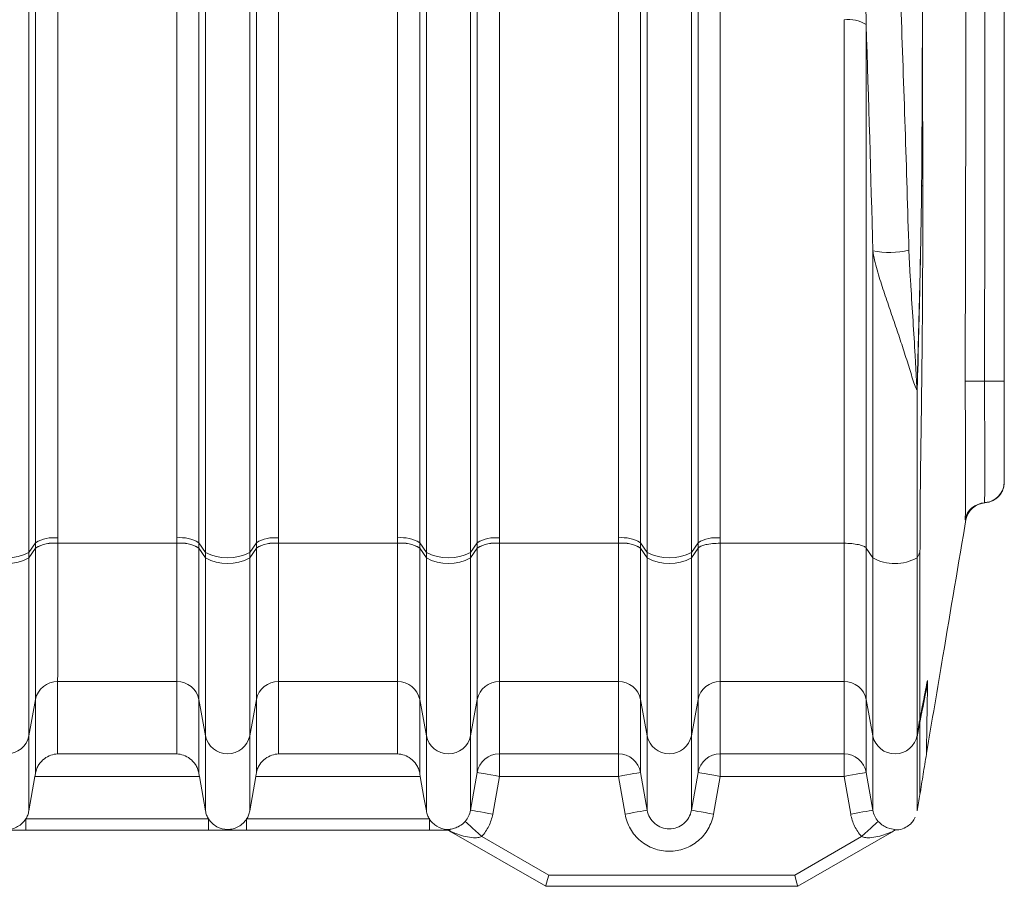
# Model space of a CAD drawing. Header units: millimetres. Extents: x 75 to 915, y -46 to 868.
# Tile 29 of 45: x 421 to 474, y 633 to 679. Entities that reach past the tile are written whole.
import ezdxf

# ---------------------------------------------------------------- set-up
doc = ezdxf.new("R2010")
doc.units = ezdxf.units.MM

msp = doc.modelspace()

# ---------------------------------------------------------------- linework, layer by layer
at = {"color": 7, "linetype": 'Continuous', "lineweight": 15}
for p, q in [((423.342, 711.18), (423.342, 651.366)), ((429.703, 651.366), (429.704, 711.18)), ((435.142, 711.18), (435.142, 651.366)), ((441.503, 651.366), (441.504, 711.18)), ((446.942, 711.18), (446.942, 651.366)), ((453.303, 651.366), (453.304, 711.18)), ((458.742, 708.877), (458.742, 651.366)), ((422.16, 651.11), (422.16, 707.067)), ((430.886, 707.067), (430.885, 651.11)), ((433.96, 651.11), (433.96, 707.067)), ((442.686, 707.067), (442.685, 651.11)), ((445.76, 651.11), (445.76, 707.067)), ((454.486, 707.067), (454.485, 651.11)), ((457.56, 651.11), (457.56, 707.067)), ((421.804, 650.587), (421.805, 699.274)), ((431.241, 650.587), (431.241, 699.274)), ((433.604, 650.587), (433.605, 699.274)), ((443.041, 650.587), (443.041, 699.274)), ((445.404, 650.587), (445.405, 699.274)), ((454.841, 650.587), (454.841, 699.274)), ((457.204, 650.587), (457.205, 699.274)), ((465.36, 651.078), (465.36, 679.065)), ((466.542, 678.808), (466.541, 650.819)), ((466.897, 650.292), (466.897, 666.709)), ((472.871, 653.24), (472.862, 653.24)), ((471.839, 652.336), (471.841, 652.335)), ((421.804, 650.587), (422.16, 651.11)), ((421.804, 650.292), (422.16, 650.819)), ((423.342, 651.079), (429.703, 651.079)), ((429.703, 651.076), (423.342, 651.076)), ((430.885, 651.11), (431.241, 650.587)), ((430.885, 650.819), (431.241, 650.292)), ((433.604, 650.587), (433.96, 651.11)), ((433.604, 650.292), (433.96, 650.819)), ((435.142, 651.079), (441.503, 651.079)), ((441.503, 651.076), (435.142, 651.076)), ((442.685, 651.11), (443.041, 650.587)), ((442.685, 650.819), (443.041, 650.292)), ((445.404, 650.587), (445.76, 651.11)), ((445.404, 650.292), (445.76, 650.819)), ((446.942, 651.079), (453.303, 651.079)), ((453.303, 651.076), (446.942, 651.076)), ((454.485, 651.11), (454.841, 650.587)), ((454.485, 650.819), (454.841, 650.292)), ((457.204, 650.587), (457.56, 651.11)), ((457.204, 650.292), (457.56, 650.819)), ((465.36, 651.078), (458.742, 651.078)), ((466.541, 650.819), (466.897, 650.292)), ((421.804, 650.292), (421.804, 650.587)), ((431.241, 650.292), (431.241, 650.587)), ((433.604, 650.292), (433.604, 650.587)), ((443.041, 650.292), (443.041, 650.587)), ((445.404, 650.292), (445.404, 650.587)), ((454.841, 650.292), (454.841, 650.587)), ((457.204, 650.292), (457.204, 650.587)), ((429.703, 643.687), (423.341, 643.687)), ((441.503, 643.687), (435.141, 643.687)), ((453.303, 643.687), (446.941, 643.687)), ((465.359, 643.687), (458.741, 643.687)), ((469.82, 643.676), (469.816, 643.748)), ((421.804, 640.783), (422.16, 642.73)), ((430.885, 642.73), (431.241, 640.783)), ((433.604, 640.783), (433.96, 642.73)), ((442.685, 642.73), (443.041, 640.783)), ((445.404, 640.783), (445.76, 642.73)), ((454.485, 642.73), (454.841, 640.783)), ((457.204, 640.783), (457.56, 642.73)), ((466.541, 642.73), (466.897, 640.783)), ((469.413, 641.541), (469.413, 641.647)), ((423.341, 639.818), (429.702, 639.818)), ((435.141, 639.818), (441.502, 639.818)), ((446.941, 639.818), (453.302, 639.818)), ((458.741, 639.818), (465.359, 639.818)), ((469.76, 639.813), (469.76, 639.843)), ((445.403, 636.809), (445.759, 638.827)), ((454.484, 638.827), (454.84, 636.809)), ((457.203, 636.809), (457.559, 638.827)), ((466.54, 638.827), (466.896, 636.809)), ((430.914, 638.619), (422.129, 638.619)), ((442.714, 638.619), (433.929, 638.619)), ((446.941, 638.619), (446.585, 636.601)), ((453.302, 638.619), (446.941, 638.619)), ((453.658, 636.601), (453.302, 638.619)), ((458.741, 638.619), (458.385, 636.601)), ((465.359, 638.619), (458.741, 638.619)), ((465.714, 636.601), (465.359, 638.619)), ((421.638, 636.342), (431.406, 636.342)), ((433.438, 636.342), (443.206, 636.342)), ((431.406, 635.742), (421.638, 635.742)), ((443.206, 635.742), (433.438, 635.742)), ((444.249, 635.726), (444.39, 635.645)), ((449.418, 632.742), (444.39, 635.645)), ((444.39, 635.645), (449.418, 632.742)), ((467.909, 635.645), (462.882, 632.742)), ((446.002, 635.407), (449.579, 633.342)), ((462.721, 633.342), (466.298, 635.407)), ((449.579, 633.342), (462.721, 633.342)), ((462.882, 632.742), (449.418, 632.742)), ((449.418, 632.742), (449.418, 632.742))]:
    msp.add_line(p, q, dxfattribs=at)
at = {"color": 7, "linetype": 'Continuous', "lineweight": 15, "flags": 128}
for points in [[(472.862, 659.742), (472.681, 659.743), (472.507, 659.744), (472.343, 659.745), (472.195, 659.746), (472.067, 659.747), (471.961, 659.747), (471.88, 659.748), (471.827, 659.748)], [(473.922, 659.743), (473.902, 659.743), (473.843, 659.743), (473.746, 659.743), (473.615, 659.743), (473.456, 659.743), (473.272, 659.742), (473.072, 659.742), (472.862, 659.742)], [(473.434, 653.442), (473.66, 653.639), (473.788, 653.829), (473.812, 653.876), (473.816, 653.884), (473.818, 653.889), (473.818, 653.889), (473.818, 653.889), (473.818, 653.889), (473.818, 653.889), (473.818, 653.889), (473.818, 653.889), (473.702, 653.693), (473.471, 653.46), (473.112, 653.28), (472.881, 653.259)], [(422.16, 642.73), (422.16, 643.214), (422.16, 643.877), (422.16, 644.709), (422.16, 645.696), (422.16, 646.82), (422.16, 648.062), (422.16, 649.402), (422.16, 650.817)], [(423.342, 651.076), (423.342, 649.783), (423.342, 648.559), (423.342, 647.424), (423.342, 646.397), (423.342, 645.496), (423.342, 644.736), (423.342, 644.129), (423.341, 643.687)], [(429.703, 643.687), (429.703, 644.129), (429.703, 644.736), (429.703, 645.496), (429.703, 646.397), (429.703, 647.424), (429.703, 648.559), (429.703, 649.783), (429.703, 651.076)], [(430.885, 650.817), (430.885, 649.402), (430.885, 648.062), (430.885, 646.82), (430.885, 645.696), (430.885, 644.709), (430.885, 643.877), (430.885, 643.214), (430.885, 642.73)], [(433.96, 642.73), (433.96, 643.214), (433.96, 643.877), (433.96, 644.709), (433.96, 645.696), (433.96, 646.82), (433.96, 648.062), (433.96, 649.402), (433.96, 650.817)], [(435.142, 651.076), (435.142, 649.783), (435.142, 648.559), (435.142, 647.424), (435.142, 646.397), (435.142, 645.496), (435.142, 644.736), (435.142, 644.129), (435.141, 643.687)], [(441.503, 643.687), (441.503, 644.129), (441.503, 644.736), (441.503, 645.496), (441.503, 646.397), (441.503, 647.424), (441.503, 648.559), (441.503, 649.783), (441.503, 651.076)], [(442.685, 650.817), (442.685, 649.402), (442.685, 648.062), (442.685, 646.82), (442.685, 645.696), (442.685, 644.709), (442.685, 643.877), (442.685, 643.214), (442.685, 642.73)], [(445.76, 642.73), (445.76, 643.214), (445.76, 643.877), (445.76, 644.709), (445.76, 645.696), (445.76, 646.82), (445.76, 648.062), (445.76, 649.402), (445.76, 650.817)], [(446.942, 651.076), (446.942, 649.783), (446.942, 648.559), (446.942, 647.424), (446.942, 646.397), (446.942, 645.496), (446.942, 644.736), (446.942, 644.129), (446.941, 643.687)], [(453.303, 643.687), (453.303, 644.129), (453.303, 644.736), (453.303, 645.496), (453.303, 646.397), (453.303, 647.424), (453.303, 648.559), (453.303, 649.783), (453.303, 651.076)], [(454.485, 650.817), (454.485, 649.402), (454.485, 648.062), (454.485, 646.82), (454.485, 645.696), (454.485, 644.709), (454.485, 643.877), (454.485, 643.214), (454.485, 642.73)], [(457.56, 642.73), (457.56, 643.214), (457.56, 643.878), (457.56, 644.71), (457.56, 645.696), (457.56, 646.821), (457.56, 648.063), (457.56, 649.404), (457.56, 650.819)], [(458.742, 651.078), (458.742, 649.785), (458.742, 648.56), (458.742, 647.425), (458.742, 646.398), (458.742, 645.496), (458.742, 644.736), (458.742, 644.129), (458.741, 643.687)], [(465.359, 643.687), (465.359, 644.129), (465.359, 644.736), (465.359, 645.496), (465.359, 646.398), (465.359, 647.425), (465.359, 648.56), (465.359, 649.785), (465.36, 651.078)], [(466.541, 650.819), (466.541, 649.404), (466.541, 648.063), (466.541, 646.821), (466.541, 645.696), (466.541, 644.71), (466.541, 643.878), (466.541, 643.214), (466.541, 642.73)], [(421.804, 640.783), (421.804, 641.352), (421.804, 642.132), (421.804, 643.111), (421.804, 644.27), (421.804, 645.592), (421.804, 647.053), (421.804, 648.628), (421.804, 650.292)], [(431.241, 640.783), (431.241, 641.352), (431.241, 642.132), (431.241, 643.111), (431.241, 644.27), (431.241, 645.592), (431.241, 647.053), (431.241, 648.628), (431.241, 650.292)], [(433.604, 640.783), (433.604, 641.352), (433.604, 642.132), (433.604, 643.111), (433.604, 644.27), (433.604, 645.592), (433.604, 647.053), (433.604, 648.628), (433.604, 650.292)], [(443.041, 640.783), (443.041, 641.352), (443.041, 642.132), (443.041, 643.111), (443.041, 644.27), (443.041, 645.592), (443.041, 647.053), (443.041, 648.628), (443.041, 650.292)], [(445.404, 640.783), (445.404, 641.352), (445.404, 642.132), (445.404, 643.111), (445.404, 644.27), (445.404, 645.592), (445.404, 647.053), (445.404, 648.628), (445.404, 650.292)], [(454.841, 640.783), (454.841, 641.352), (454.841, 642.132), (454.841, 643.111), (454.841, 644.27), (454.841, 645.592), (454.841, 647.053), (454.841, 648.628), (454.841, 650.292)], [(457.204, 640.783), (457.204, 641.352), (457.204, 642.132), (457.204, 643.111), (457.204, 644.27), (457.204, 645.592), (457.204, 647.053), (457.204, 648.628), (457.204, 650.292)], [(466.897, 640.783), (466.897, 641.352), (466.897, 642.132), (466.897, 643.111), (466.897, 644.27), (466.897, 645.592), (466.897, 647.053), (466.897, 648.628), (466.897, 650.292)], [(469.266, 650.301), (469.266, 648.642), (469.266, 647.07), (469.266, 645.613), (469.266, 644.295), (469.266, 643.139), (469.266, 642.163), (469.266, 641.385), (469.266, 640.818)], [(423.341, 643.687), (423.341, 642.887), (423.341, 642.176), (423.341, 641.556), (423.341, 641.026), (423.341, 640.586), (423.341, 640.239), (423.341, 639.983), (423.341, 639.818)], [(429.702, 639.818), (429.703, 639.983), (429.703, 640.239), (429.703, 640.586), (429.703, 641.026), (429.703, 641.556), (429.703, 642.176), (429.703, 642.887), (429.703, 643.687)], [(435.141, 643.687), (435.141, 642.887), (435.141, 642.176), (435.141, 641.556), (435.141, 641.026), (435.141, 640.586), (435.141, 640.239), (435.141, 639.983), (435.141, 639.818)], [(441.502, 639.818), (441.503, 639.983), (441.503, 640.239), (441.503, 640.586), (441.503, 641.026), (441.503, 641.556), (441.503, 642.176), (441.503, 642.887), (441.503, 643.687)], [(446.941, 643.687), (446.941, 642.887), (446.941, 642.176), (446.941, 641.556), (446.941, 641.026), (446.941, 640.586), (446.941, 640.239), (446.941, 639.983), (446.941, 639.818)], [(453.302, 639.818), (453.303, 639.983), (453.303, 640.239), (453.303, 640.586), (453.303, 641.026), (453.303, 641.556), (453.303, 642.176), (453.303, 642.887), (453.303, 643.687)], [(458.741, 643.687), (458.741, 642.887), (458.741, 642.176), (458.741, 641.556), (458.741, 641.026), (458.741, 640.586), (458.741, 640.239), (458.741, 639.983), (458.741, 639.818)], [(465.359, 639.818), (465.359, 639.983), (465.359, 640.239), (465.359, 640.586), (465.359, 641.026), (465.359, 641.556), (465.359, 642.176), (465.359, 642.887), (465.359, 643.687)], [(422.159, 638.79), (422.159, 638.93), (422.159, 639.172), (422.159, 639.515), (422.159, 639.958), (422.159, 640.502), (422.16, 641.145), (422.16, 641.888), (422.16, 642.73)], [(430.885, 642.73), (430.885, 641.888), (430.885, 641.145), (430.885, 640.502), (430.885, 639.958), (430.884, 639.515), (430.884, 639.172), (430.884, 638.93), (430.884, 638.79)], [(433.959, 638.79), (433.959, 638.93), (433.959, 639.172), (433.959, 639.515), (433.959, 639.958), (433.959, 640.502), (433.96, 641.145), (433.96, 641.888), (433.96, 642.73)], [(442.685, 642.73), (442.685, 641.888), (442.685, 641.145), (442.685, 640.502), (442.685, 639.958), (442.684, 639.515), (442.684, 639.172), (442.684, 638.93), (442.684, 638.79)], [(445.759, 638.827), (445.759, 638.993), (445.759, 639.251), (445.759, 639.602), (445.759, 640.045), (445.759, 640.58), (445.76, 641.206), (445.76, 641.923), (445.76, 642.73)], [(454.485, 642.73), (454.485, 641.923), (454.485, 641.206), (454.485, 640.58), (454.485, 640.045), (454.485, 639.602), (454.484, 639.251), (454.484, 638.993), (454.484, 638.827)], [(457.559, 638.827), (457.559, 638.993), (457.559, 639.251), (457.559, 639.602), (457.559, 640.045), (457.559, 640.58), (457.56, 641.206), (457.56, 641.923), (457.56, 642.73)], [(466.541, 642.73), (466.541, 641.923), (466.541, 641.206), (466.541, 640.58), (466.541, 640.045), (466.541, 639.602), (466.541, 639.251), (466.54, 638.993), (466.54, 638.827)], [(469.266, 640.71), (469.266, 640.769), (469.266, 640.816)], [(421.804, 640.783), (421.804, 639.925), (421.804, 639.168), (421.804, 638.512), (421.804, 637.958), (421.804, 637.507), (421.804, 637.159), (421.803, 636.914), (421.803, 636.772)], [(431.241, 640.783), (431.24, 639.925), (431.24, 639.168), (431.24, 638.512), (431.24, 637.958), (431.24, 637.507), (431.24, 637.159), (431.24, 636.914), (431.24, 636.772)], [(433.604, 640.783), (433.604, 639.925), (433.604, 639.168), (433.604, 638.512), (433.604, 637.958), (433.604, 637.507), (433.604, 637.159), (433.603, 636.914), (433.603, 636.772)], [(443.041, 640.783), (443.04, 639.925), (443.04, 639.168), (443.04, 638.512), (443.04, 637.958), (443.04, 637.507), (443.04, 637.159), (443.04, 636.914), (443.04, 636.772)], [(445.404, 640.783), (445.404, 639.96), (445.404, 639.229), (445.404, 638.59), (445.404, 638.046), (445.404, 637.595), (445.404, 637.238), (445.403, 636.976), (445.403, 636.809)], [(454.841, 640.783), (454.84, 639.96), (454.84, 639.229), (454.84, 638.59), (454.84, 638.046), (454.84, 637.595), (454.84, 637.238), (454.84, 636.976), (454.84, 636.809)], [(457.204, 640.783), (457.204, 639.96), (457.204, 639.229), (457.204, 638.59), (457.204, 638.046), (457.204, 637.595), (457.204, 637.238), (457.203, 636.976), (457.203, 636.809)], [(466.897, 640.783), (466.897, 639.96), (466.897, 639.229), (466.896, 638.59), (466.896, 638.046), (466.896, 637.595), (466.896, 637.238), (466.896, 636.976), (466.896, 636.809)], [(446.941, 639.818), (446.941, 639.788), (446.941, 639.715), (446.941, 639.601), (446.941, 639.452), (446.941, 639.272), (446.941, 639.068), (446.941, 638.848), (446.941, 638.619)], [(453.302, 639.818), (453.302, 639.788), (453.302, 639.715), (453.302, 639.601), (453.302, 639.452), (453.302, 639.272), (453.302, 639.068), (453.302, 638.848), (453.302, 638.619)], [(458.741, 639.818), (458.741, 639.788), (458.741, 639.715), (458.741, 639.601), (458.741, 639.452), (458.741, 639.272), (458.741, 639.068), (458.741, 638.848), (458.741, 638.619)], [(465.359, 639.818), (465.359, 639.788), (465.359, 639.715), (465.359, 639.601), (465.359, 639.452), (465.359, 639.272), (465.359, 639.068), (465.359, 638.848), (465.359, 638.619)], [(445.759, 638.827), (445.783, 638.823), (445.851, 638.811), (445.961, 638.792), (446.108, 638.766), (446.287, 638.734), (446.49, 638.698), (446.711, 638.659), (446.941, 638.619)], [(454.484, 638.827), (454.46, 638.823), (454.392, 638.811), (454.282, 638.792), (454.135, 638.766), (453.957, 638.734), (453.753, 638.698), (453.532, 638.659), (453.302, 638.619)], [(457.559, 638.827), (457.583, 638.823), (457.651, 638.811), (457.761, 638.792), (457.908, 638.766), (458.087, 638.734), (458.29, 638.698), (458.511, 638.659), (458.741, 638.619)], [(466.54, 638.827), (466.516, 638.823), (466.448, 638.811), (466.339, 638.792), (466.192, 638.766), (466.013, 638.734), (465.809, 638.698), (465.588, 638.659), (465.359, 638.619)], [(422.129, 638.619), (421.93, 637.492), (421.803, 636.772)], [(431.24, 636.772), (431.113, 637.492), (430.914, 638.619)], [(433.929, 638.619), (433.73, 637.492), (433.603, 636.772)], [(443.04, 636.772), (442.913, 637.492), (442.714, 638.619)], [(445.403, 636.809), (445.427, 636.805), (445.495, 636.793), (445.605, 636.774), (445.752, 636.748), (445.931, 636.716), (446.135, 636.68), (446.355, 636.641), (446.585, 636.601)], [(454.84, 636.809), (454.816, 636.805), (454.748, 636.793), (454.638, 636.774), (454.491, 636.748), (454.312, 636.716), (454.109, 636.68), (453.888, 636.641), (453.658, 636.601)], [(457.203, 636.809), (457.227, 636.805), (457.295, 636.793), (457.405, 636.774), (457.552, 636.748), (457.731, 636.716), (457.935, 636.68), (458.155, 636.641), (458.385, 636.601)], [(466.896, 636.809), (466.872, 636.805), (466.804, 636.793), (466.694, 636.774), (466.547, 636.748), (466.368, 636.716), (466.165, 636.68), (465.944, 636.641), (465.714, 636.601)], [(421.638, 635.742), (421.638, 635.754), (421.638, 635.788), (421.638, 635.843), (421.638, 635.918), (421.638, 636.009), (421.638, 636.112), (421.638, 636.225), (421.638, 636.342)], [(431.406, 635.742), (431.406, 635.754), (431.406, 635.788), (431.406, 635.843), (431.406, 635.918), (431.406, 636.009), (431.406, 636.112), (431.406, 636.225), (431.406, 636.342)], [(433.438, 635.742), (433.438, 635.754), (433.438, 635.788), (433.438, 635.843), (433.438, 635.918), (433.438, 636.009), (433.438, 636.112), (433.438, 636.225), (433.438, 636.342)], [(443.206, 635.742), (443.206, 635.754), (443.206, 635.788), (443.206, 635.843), (443.206, 635.918), (443.206, 636.009), (443.206, 636.112), (443.206, 636.225), (443.206, 636.342)], [(445.112, 636.212), (445.132, 636.193), (445.185, 636.145), (445.269, 636.069), (445.38, 635.969), (445.514, 635.848), (445.666, 635.711), (445.831, 635.562), (446.002, 635.407)], [(467.188, 636.212), (467.167, 636.193), (467.114, 636.145), (467.03, 636.069), (466.92, 635.969), (466.786, 635.848), (466.633, 635.711), (466.469, 635.562), (466.298, 635.407)]]:
    msp.add_lwpolyline(points, dxfattribs=at)
at = {"color": 7, "linetype": 'Continuous', "lineweight": 15}
for centre, radius, start, end in [((465.575, 677.208), 1.869, 58.8669, 96.6277), ((470.181, 668.985), 1.361, 116.867, 119.7867), ((467.788, 671.397), 4.772, 259.2337, 282.533), ((469.247, 659.307), 0.0536, 60.0932, 73.6103), ((472.797, 654.363), 1.125, 273.3079, 360), ((472.927, 652.117), 1.125, 93.3083, 167.8392), ((472.973, 652.117), 1.125, 94.4832, 169.0112), ((423.126, 649.51), 1.868, 83.3709, 121.1355), ((429.919, 649.51), 1.869, 58.8669, 96.6278), ((434.926, 649.51), 1.868, 83.3709, 121.1355), ((441.719, 649.51), 1.869, 58.8669, 96.6278), ((446.726, 649.51), 1.868, 83.3709, 121.1355), ((453.519, 649.51), 1.869, 58.8669, 96.6278), ((458.526, 649.51), 1.868, 83.3709, 121.1355), ((423.125, 649.224), 1.868, 83.3429, 121.1153), ((423.126, 649.232), 1.858, 83.3329, 121.3383), ((423.126, 649.235), 1.853, 83.3273, 121.4267), ((429.92, 649.224), 1.868, 58.8871, 96.6558), ((429.919, 649.232), 1.858, 58.6641, 96.6658), ((429.919, 649.235), 1.854, 58.5757, 96.6713), ((434.925, 649.224), 1.868, 83.3429, 121.1153), ((434.926, 649.232), 1.858, 83.3329, 121.3383), ((434.926, 649.235), 1.853, 83.3273, 121.4267), ((441.72, 649.224), 1.868, 58.8871, 96.6558), ((441.719, 649.232), 1.858, 58.6641, 96.6658), ((441.719, 649.235), 1.854, 58.5757, 96.6713), ((446.725, 649.224), 1.868, 83.3429, 121.1153), ((446.726, 649.232), 1.858, 83.3329, 121.3383), ((446.726, 649.235), 1.853, 83.3273, 121.4267), ((453.52, 649.224), 1.868, 58.8871, 96.6558), ((453.519, 649.232), 1.858, 58.6641, 96.6658), ((453.519, 649.235), 1.854, 58.5757, 96.6713), ((420.623, 652.843), 2.546, 242.3435, 297.6565), ((420.623, 652.523), 2.525, 242.0913, 297.9087), ((432.423, 652.843), 2.546, 242.3435, 297.6565), ((432.423, 652.523), 2.525, 242.0913, 297.9087), ((444.223, 652.843), 2.546, 242.3435, 297.6565), ((444.223, 652.523), 2.525, 242.0913, 297.9087), ((456.023, 652.843), 2.546, 242.3435, 297.6565), ((456.023, 652.523), 2.525, 242.0913, 297.9087), ((468.073, 652.483), 2.487, 241.7816, 298.6665), ((423.326, 642.499), 1.189, 89.2388, 168.7719), ((429.719, 642.498), 1.189, 11.229, 90.761), ((435.126, 642.499), 1.189, 89.2388, 168.7719), ((441.519, 642.498), 1.189, 11.229, 90.761), ((446.926, 642.499), 1.189, 89.2388, 168.7719), ((453.319, 642.498), 1.189, 11.229, 90.761), ((458.726, 642.499), 1.189, 89.2388, 168.7719), ((465.375, 642.498), 1.189, 11.229, 90.761), ((468.078, 641.027), 1.206, 191.6496, 350.0056), ((420.622, 641.028), 1.207, 191.682, 348.318), ((432.422, 641.028), 1.207, 191.682, 348.318), ((444.222, 641.028), 1.207, 191.682, 348.318), ((456.022, 641.028), 1.207, 191.682, 348.318), ((446.94, 638.618), 1.2, 89.9852, 169.977), ((453.303, 638.618), 1.2, 10.0231, 90.0148), ((458.74, 638.618), 1.2, 89.9852, 169.977), ((465.359, 638.618), 1.2, 10.0231, 90.0148)]:
    msp.add_arc(centre, radius, start, end, dxfattribs=at)
for centre, major_axis, start_param, end_param in [((449.578, 633.342), (0.161, 0.6), 3.1416, 4.712396), ((462.721, 633.342), (-0.161, 0.6), 3.141586, 4.712382)]:
    msp.add_ellipse(centre, major_axis=major_axis, ratio=0.000026, start_param=start_param, end_param=end_param, dxfattribs=at)
for points, knots in [([(469.279, 715.246), (469.279, 714.316), (469.286, 713.384), (469.298, 711.985), (469.302, 711.518), (469.31, 710.582), (469.313, 710.114), (469.334, 707.773), (469.354, 705.899), (469.416, 700.273), (469.46, 696.519), (469.525, 689.001), (469.545, 685.237), (469.549, 677.7), (469.534, 673.933), (469.504, 670.167)], [0, 0, 0, 0, 0.0625, 0.0625, 0.09375, 0.09375, 0.125, 0.125, 0.25, 0.25, 0.5, 0.5, 0.75, 0.75, 1, 1, 1, 1]), ([(469.645, 709.883), (469.619, 706.665), (469.603, 703.417), (469.577, 696.867), (469.569, 693.564), (469.561, 688.569), (469.559, 686.899), (469.557, 683.558), (469.556, 681.886), (469.557, 676.868), (469.559, 673.53), (469.565, 670.2)], [0, 0, 0, 0, 0.25, 0.25, 0.5, 0.5, 0.625, 0.625, 0.75, 0.75, 1, 1, 1, 1]), ([(471.827, 659.748), (471.842, 663.247), (471.851, 666.746), (471.862, 673.744), (471.867, 680.742), (471.862, 687.74), (471.851, 694.738), (471.842, 698.237), (471.827, 701.736)], [0, 0, 0, 0, 0.25, 0.25, 0.5, 0.75, 0.75, 1, 1, 1, 1]), ([(472.862, 659.742), (472.881, 666.742), (472.885, 673.742), (472.885, 687.742), (472.881, 694.742), (472.862, 701.742)], [0, 0, 0, 0, 0.5, 0.5, 1, 1, 1, 1]), ([(473.922, 701.741), (473.922, 700.241), (473.922, 698.741), (473.922, 697.241), (473.922, 691.241), (473.922, 685.241), (473.922, 679.241), (473.922, 678.242), (473.922, 677.242), (473.922, 676.242), (473.922, 670.742), (473.922, 665.243), (473.922, 659.743)], [0, 0, 0, 0, 0.0045, 0.0045, 0.0045, 0.0225, 0.0225, 0.0225, 0.02549929, 0.02549929, 0.02549929, 0.04199858, 0.04199858, 0.04199858, 0.04199858]), ([(467.89, 692.955), (468.067, 688.576), (468.238, 684.198), (468.553, 675.455), (468.698, 671.09), (468.824, 666.739)], [0, 0, 0, 0, 0.5, 0.5, 1, 1, 1, 1]), ([(466.726, 686.055), (466.66, 685.453), (466.621, 684.849), (466.563, 683.642), (466.545, 683.038), (466.514, 681.225), (466.52, 680.016), (466.542, 678.808)], [0, 0, 0, 0, 0.25, 0.25, 0.5, 0.5, 1, 1, 1, 1]), ([(469.262, 659.358), (469.314, 661.158), (469.363, 662.958), (469.425, 665.66), (469.444, 666.561), (469.477, 668.364), (469.492, 669.265), (469.504, 670.167)], [0, 0, 0, 0, 0.5, 0.5, 0.75, 0.75, 1, 1, 1, 1]), ([(469.274, 659.353), (469.324, 661.154), (469.37, 662.955), (469.429, 665.659), (469.447, 666.56), (469.479, 668.363), (469.493, 669.265), (469.504, 670.167)], [0, 0, 0, 0, 0.5, 0.5, 0.75, 0.75, 1, 1, 1, 1]), ([(469.565, 670.2), (469.568, 668.578), (469.566, 666.957), (469.551, 663.716), (469.537, 662.096), (469.51, 659.667), (469.5, 658.858), (469.479, 657.24), (469.467, 656.432), (469.445, 654.819), (469.435, 654.014), (469.424, 652.811), (469.421, 652.411), (469.419, 651.814), (469.418, 651.615), (469.418, 651.219), (469.419, 651.021), (469.419, 650.825)], [0, 0, 0, 0, 0.25, 0.25, 0.5, 0.5, 0.625, 0.625, 0.75, 0.75, 0.875, 0.875, 0.9375, 0.9375, 0.96875, 0.96875, 1, 1, 1, 1]), ([(469.274, 659.353), (469.27, 659.323), (469.264, 659.301), (469.245, 659.291), (469.234, 659.302), (469.201, 659.352), (469.179, 659.409), (469.112, 659.588), (469.068, 659.729), (468.933, 660.157), (468.84, 660.461), (468.644, 661.081), (468.543, 661.396), (468.333, 662.034), (468.225, 662.357), (468.002, 663.011), (467.889, 663.342), (467.662, 664.006), (467.55, 664.339), (467.33, 665.01), (467.223, 665.348), (467.078, 665.864), (467.032, 666.038), (466.952, 666.379), (466.918, 666.546), (466.897, 666.709)], [0, 0, 0, 0, 0.015625, 0.015625, 0.03125, 0.03125, 0.0625, 0.0625, 0.125, 0.125, 0.25, 0.25, 0.375, 0.375, 0.5, 0.5, 0.625, 0.625, 0.75, 0.75, 0.875, 0.875, 0.9375, 0.9375, 1, 1, 1, 1]), ([(468.824, 666.739), (468.829, 666.578), (468.836, 666.418), (468.852, 666.1), (468.86, 665.941), (468.887, 665.466), (468.907, 665.152), (468.966, 664.211), (469.007, 663.587), (469.084, 662.345), (469.121, 661.726), (469.174, 660.802), (469.19, 660.495), (469.215, 660.037), (469.223, 659.884), (469.235, 659.657), (469.24, 659.582), (469.247, 659.47), (469.249, 659.433), (469.253, 659.379), (469.254, 659.361), (469.257, 659.341), (469.257, 659.337), (469.258, 659.33), (469.259, 659.327), (469.261, 659.332), (469.261, 659.338), (469.262, 659.348), (469.262, 659.353), (469.262, 659.358)], [0, 0, 0, 0, 0.0625, 0.0625, 0.125, 0.125, 0.25, 0.25, 0.5, 0.5, 0.75, 0.75, 0.875, 0.875, 0.9375, 0.9375, 0.96875, 0.96875, 0.984375, 0.984375, 0.992187, 0.992187, 0.994141, 0.994141, 0.996094, 0.996094, 0.998047, 0.998047, 1, 1, 1, 1]), ([(472.862, 653.24), (472.861, 653.24), (472.866, 653.283), (472.871, 653.449), (472.873, 653.571), (472.876, 653.816), (472.876, 653.908), (472.878, 654.109), (472.878, 654.218), (472.879, 654.57), (472.879, 654.839), (472.88, 655.445), (472.879, 655.774), (472.878, 656.302), (472.878, 656.484), (472.876, 656.86), (472.876, 657.055), (472.873, 657.645), (472.871, 658.05), (472.866, 658.883), (472.861, 659.313), (472.862, 659.742)], [0, 0, 0, 0, 0.125, 0.125, 0.25, 0.25, 0.3125, 0.3125, 0.375, 0.375, 0.5, 0.5, 0.625, 0.625, 0.6875, 0.6875, 0.75, 0.75, 0.875, 0.875, 1, 1, 1, 1]), ([(473.922, 659.743), (473.922, 659.387), (473.922, 659.032), (473.922, 658.342), (473.922, 658.007), (473.922, 657.519), (473.922, 657.357), (473.922, 657.046), (473.922, 656.895), (473.922, 656.458), (473.922, 656.187), (473.922, 655.685), (473.922, 655.463), (473.922, 655.171), (473.922, 655.081), (473.922, 654.915), (473.922, 654.839), (473.922, 654.636), (473.922, 654.535), (473.922, 654.398), (473.922, 654.363), (473.922, 654.363)], [0, 0, 0, 0, 0.125, 0.125, 0.25, 0.25, 0.3125, 0.3125, 0.375, 0.375, 0.5, 0.5, 0.625, 0.625, 0.6875, 0.6875, 0.75, 0.75, 0.875, 0.875, 1, 1, 1, 1]), ([(469.266, 650.301), (469.266, 651.053), (469.267, 651.808), (469.268, 653.316), (469.268, 654.07), (469.271, 656.334), (469.272, 657.843), (469.274, 659.353)], [0, 0, 0, 0, 0.25, 0.25, 0.5, 0.5, 1, 1, 1, 1]), ([(471.831, 652.387), (471.833, 652.402), (471.835, 652.428), (471.839, 652.497), (471.84, 652.541), (471.845, 652.702), (471.847, 652.849), (471.851, 653.207), (471.853, 653.419), (471.854, 653.787), (471.854, 653.919), (471.855, 654.197), (471.855, 654.342), (471.855, 654.796), (471.854, 655.124), (471.853, 655.654), (471.853, 655.837), (471.851, 656.212), (471.85, 656.403), (471.848, 656.986), (471.845, 657.389), (471.841, 658.015), (471.839, 658.228), (471.835, 658.655), (471.833, 658.872), (471.831, 659.087)], [0, 0, 0, 0, 0.0625, 0.0625, 0.125, 0.125, 0.25, 0.25, 0.375, 0.375, 0.4375, 0.4375, 0.5, 0.5, 0.625, 0.625, 0.6875, 0.6875, 0.75, 0.75, 0.875, 0.875, 0.9375, 0.9375, 1, 1, 1, 1]), ([(472.869, 653.254), (472.967, 653.261), (473.19, 653.276), (473.476, 653.445), (473.689, 653.657), (473.806, 653.852), (473.867, 654.004), (473.901, 654.133), (473.915, 654.225), (473.92, 654.291), (473.921, 654.315), (473.921, 654.322), (473.921, 654.325)], [0, 0, 0, 0, 0.0422975, 0.0964104, 0.1423714, 0.1837359, 0.224891, 0.2797391, 0.3817269, 0.5481737, 0.868197, 1, 1, 1, 1]), ([(469.765, 639.842), (470.057, 641.575), (470.765, 645.781), (471.474, 649.989), (471.89, 652.463)], [0, 0, 0, 0, 0.412096, 1, 1, 1, 1]), ([(457.56, 650.819), (457.608, 650.891), (457.756, 650.958), (458.184, 651.051), (458.462, 651.078), (458.742, 651.078)], [0, 0, 0, 0, 0.5, 0.5, 1, 1, 1, 1]), ([(466.541, 650.819), (466.517, 650.856), (466.469, 650.89), (466.328, 650.953), (466.238, 650.981), (465.916, 651.052), (465.641, 651.078), (465.36, 651.078)], [0, 0, 0, 0, 0.25, 0.25, 0.5, 0.5, 1, 1, 1, 1]), ([(469.816, 643.748), (469.748, 643.409), (469.647, 642.9), (469.531, 642.305), (469.473, 642.008), (469.448, 641.881), (469.432, 641.796), (469.423, 641.75), (469.416, 641.715)], [0, 0, 0, 0, 0.5, 0.75, 0.875, 0.9375, 0.9375, 1, 1, 1, 1]), ([(469.82, 643.676), (469.713, 643.138), (469.598, 642.568), (469.477, 641.964), (469.456, 641.863), (469.436, 641.763), (469.422, 641.695), (469.416, 641.665), (469.416, 641.662), (469.416, 641.662)], [0.470365, 0.470365, 0.470365, 0.470365, 0.8806215, 0.9062625, 0.9319035, 0.9575445, 0.9831856, 0.9831856, 1, 1, 1, 1]), ([(469.416, 641.556), (469.416, 641.556), (469.416, 641.559), (469.422, 641.589), (469.436, 641.657), (469.456, 641.757), (469.477, 641.858), (469.599, 642.463), (469.715, 643.033), (469.822, 643.571)], [0.470364, 0.470364, 0.470364, 0.470364, 0.4871795, 0.4871795, 0.5128205, 0.5384615, 0.5641026, 0.5897436, 1, 1, 1, 1]), ([(469.822, 643.571), (469.822, 643.573), (469.823, 643.578), (469.822, 643.586), (469.822, 643.602), (469.822, 643.625), (469.821, 643.649), (469.82, 643.663), (469.82, 643.671), (469.82, 643.674), (469.82, 643.676)], [0, 0, 0, 0, 0.064495, 0.128989, 0.230335, 0.544862, 0.791986, 0.908474, 0.954237, 1, 1, 1, 1]), ([(469.416, 641.715), (469.414, 641.704), (469.412, 641.695), (469.409, 641.682), (469.409, 641.68), (469.408, 641.676), (469.408, 641.677), (469.408, 641.675), (469.407, 641.67), (469.406, 641.665), (469.404, 641.653), (469.402, 641.643), (469.397, 641.616), (469.387, 641.562), (469.364, 641.436), (469.32, 641.183), (469.286, 640.965), (469.266, 640.82)], [0, 0, 0, 0, 0.001953, 0.001953, 0.003906, 0.003906, 0.007812, 0.007812, 0.015625, 0.03125, 0.03125, 0.0625, 0.0625, 0.125, 0.25, 0.5, 1, 1, 1, 1]), ([(469.414, 641.654), (469.412, 641.643), (469.409, 641.631), (469.407, 641.62), (469.403, 641.598), (469.398, 641.576), (469.394, 641.553), (469.377, 641.464), (469.36, 641.375), (469.344, 641.286), (469.33, 641.208), (469.316, 641.13), (469.303, 641.051), (469.29, 640.973), (469.278, 640.895), (469.266, 640.817)], [0, 0, 0, 0, 0.0000357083, 0.0000357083, 0.0000357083, 0.0001071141, 0.0001071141, 0.0001071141, 0.0003927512, 0.0003927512, 0.0003927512, 0.0006416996, 0.0006416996, 0.0006416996, 0.0008906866, 0.0008906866, 0.0008906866, 0.0008906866]), ([(469.415, 637.774), (469.415, 637.739), (469.415, 637.619), (469.415, 638.254), (469.415, 639.457), (469.416, 640.856), (469.416, 641.556)], [0, 0, 0, 0, 0.11827, 0.412195, 0.70611, 1, 1, 1, 1]), ([(469.265, 636.769), (469.265, 636.769), (469.265, 637.1), (469.266, 638.417), (469.266, 639.404), (469.266, 640.71)], [0, 0, 0, 0, 0.5, 0.5, 1, 1, 1, 1]), ([(422.159, 638.79), (422.174, 638.876), (422.197, 638.956), (422.258, 639.108), (422.296, 639.18), (422.421, 639.374), (422.523, 639.48), (422.74, 639.646), (422.858, 639.707), (423.096, 639.791), (423.218, 639.814), (423.341, 639.818)], [0, 0, 0, 0, 0.125, 0.125, 0.25, 0.25, 0.5, 0.5, 0.75, 0.75, 1, 1, 1, 1]), ([(430.884, 638.79), (430.869, 638.876), (430.846, 638.956), (430.785, 639.108), (430.747, 639.18), (430.622, 639.374), (430.52, 639.48), (430.303, 639.646), (430.185, 639.707), (429.947, 639.791), (429.825, 639.814), (429.702, 639.818)], [0, 0, 0, 0, 0.125, 0.125, 0.25, 0.25, 0.5, 0.5, 0.75, 0.75, 1, 1, 1, 1]), ([(433.959, 638.79), (433.974, 638.876), (433.997, 638.956), (434.058, 639.108), (434.096, 639.18), (434.221, 639.374), (434.323, 639.48), (434.54, 639.646), (434.658, 639.707), (434.896, 639.791), (435.018, 639.814), (435.141, 639.818)], [0, 0, 0, 0, 0.125, 0.125, 0.25, 0.25, 0.5, 0.5, 0.75, 0.75, 1, 1, 1, 1]), ([(442.684, 638.79), (442.669, 638.876), (442.646, 638.956), (442.585, 639.108), (442.547, 639.18), (442.422, 639.374), (442.32, 639.48), (442.103, 639.646), (441.985, 639.707), (441.747, 639.791), (441.625, 639.814), (441.502, 639.818)], [0, 0, 0, 0, 0.125, 0.125, 0.25, 0.25, 0.5, 0.5, 0.75, 0.75, 1, 1, 1, 1]), ([(469.415, 637.655), (469.473, 638.014), (469.588, 638.731), (469.703, 639.448), (469.76, 639.806)], [0, 0, 0, 0, 0.5, 1, 1, 1, 1]), ([(469.265, 636.769), (469.287, 636.916), (469.332, 637.209), (469.386, 637.501), (469.413, 637.647)], [0, 0, 0, 0, 0.5000016, 1, 1, 1, 1]), ([(421.803, 636.772), (421.79, 636.696), (421.769, 636.621), (421.713, 636.477), (421.679, 636.408), (421.638, 636.342)], [0, 0, 0, 0, 0.5, 0.5, 1, 1, 1, 1]), ([(431.406, 636.342), (431.364, 636.407), (431.33, 636.476), (431.274, 636.621), (431.253, 636.697), (431.24, 636.772)], [0, 0, 0, 0, 0.5, 0.5, 1, 1, 1, 1]), ([(433.603, 636.772), (433.59, 636.696), (433.569, 636.621), (433.513, 636.477), (433.479, 636.408), (433.438, 636.342)], [0, 0, 0, 0, 0.5, 0.5, 1, 1, 1, 1]), ([(443.206, 636.342), (443.164, 636.407), (443.13, 636.476), (443.074, 636.621), (443.053, 636.697), (443.04, 636.772)], [0, 0, 0, 0, 0.5, 0.5, 1, 1, 1, 1]), ([(446.585, 636.601), (446.546, 636.378), (446.475, 636.162), (446.278, 635.76), (446.153, 635.575), (446.002, 635.407)], [0, 0, 0, 0, 0.5, 0.5, 1, 1, 1, 1]), ([(458.385, 636.601), (458.336, 636.323), (458.239, 636.058), (458.03, 635.696), (457.948, 635.579), (457.769, 635.366), (457.671, 635.268), (457.457, 635.088), (457.341, 635.007), (457.099, 634.868), (456.974, 634.809), (456.711, 634.713), (456.574, 634.677), (456.3, 634.629), (456.161, 634.616), (455.881, 634.616), (455.74, 634.629), (455.466, 634.677), (455.332, 634.713), (455.069, 634.809), (454.941, 634.869), (454.7, 635.008), (454.586, 635.088), (454.263, 635.359), (454.084, 635.574), (453.802, 636.061), (453.707, 636.323), (453.658, 636.601)], [0, 0, 0, 0, 0.125, 0.125, 0.1875, 0.1875, 0.25, 0.25, 0.3125, 0.3125, 0.375, 0.375, 0.4375, 0.4375, 0.5, 0.5, 0.5625, 0.5625, 0.625, 0.625, 0.6875, 0.6875, 0.75, 0.75, 0.875, 0.875, 1, 1, 1, 1]), ([(454.84, 636.809), (454.864, 636.67), (454.912, 636.539), (455.052, 636.295), (455.142, 636.188), (455.357, 636.007), (455.479, 635.936), (455.743, 635.84), (455.881, 635.816), (456.162, 635.816), (456.301, 635.84), (456.564, 635.936), (456.686, 636.007), (457.007, 636.277), (457.155, 636.531), (457.203, 636.809)], [0, 0, 0, 0, 0.125, 0.125, 0.25, 0.25, 0.375, 0.375, 0.5, 0.5, 0.625, 0.625, 0.75, 0.75, 1, 1, 1, 1]), ([(466.298, 635.407), (466.146, 635.575), (466.019, 635.763), (465.822, 636.166), (465.753, 636.378), (465.714, 636.601)], [0, 0, 0, 0, 0.5, 0.5, 1, 1, 1, 1]), ([(466.896, 636.809), (466.916, 636.698), (466.95, 636.592), (467.048, 636.39), (467.112, 636.296), (467.188, 636.212)], [0, 0, 0, 0, 0.5, 0.5, 1, 1, 1, 1]), ([(421.638, 636.342), (421.584, 636.256), (421.519, 636.178), (421.373, 636.04), (421.29, 635.979), (421.114, 635.882), (421.019, 635.844), (420.824, 635.793), (420.724, 635.78), (420.42, 635.78), (420.219, 635.832), (419.864, 636.028), (419.713, 636.172), (419.606, 636.342)], [0, 0, 0, 0, 0.125, 0.125, 0.25, 0.25, 0.375, 0.375, 0.5, 0.5, 0.75, 0.75, 1, 1, 1, 1]), ([(433.438, 636.342), (433.384, 636.256), (433.319, 636.178), (433.173, 636.04), (433.09, 635.979), (432.914, 635.882), (432.819, 635.844), (432.624, 635.793), (432.524, 635.78), (432.22, 635.78), (432.019, 635.832), (431.664, 636.028), (431.513, 636.172), (431.406, 636.342)], [0, 0, 0, 0, 0.125, 0.125, 0.25, 0.25, 0.375, 0.375, 0.5, 0.5, 0.75, 0.75, 1, 1, 1, 1]), ([(444.136, 635.783), (443.949, 635.797), (443.766, 635.854), (443.523, 636), (443.449, 636.058), (443.315, 636.189), (443.255, 636.263), (443.206, 636.342)], [0, 0, 0, 0, 0.5, 0.5, 0.75, 0.75, 1, 1, 1, 1]), ([(444.136, 635.783), (444.189, 635.783), (444.251, 635.785), (444.391, 635.804), (444.466, 635.82), (444.63, 635.873), (444.72, 635.911), (444.911, 636.025), (445.017, 636.106), (445.112, 636.212)], [0, 0, 0, 0, 0.25, 0.25, 0.5, 0.5, 0.75, 0.75, 1, 1, 1, 1]), ([(467.188, 636.212), (467.271, 636.119), (467.363, 636.045), (467.533, 635.936), (467.613, 635.897), (467.838, 635.811), (467.969, 635.791), (468.078, 635.785)], [0, 0, 0, 0, 0.25, 0.25, 0.5, 0.5, 1, 1, 1, 1]), ([(468.078, 635.762), (468.148, 635.758), (468.352, 635.746), (468.651, 635.87), (468.917, 636.069), (469.079, 636.262), (469.139, 636.39), (469.16, 636.435)], [0, 0, 0, 0, 0.15419, 0.449674, 0.688522, 0.890202, 1, 1, 1, 1]), ([(421.638, 635.742), (421.545, 635.742), (421.454, 635.742), (421.278, 635.742), (421.195, 635.742), (421.034, 635.742), (420.957, 635.742), (420.841, 635.742), (420.801, 635.742), (420.719, 635.742), (420.674, 635.742), (420.583, 635.742), (420.537, 635.742), (420.452, 635.742), (420.412, 635.742), (420.294, 635.742), (420.216, 635.742), (419.972, 635.742), (419.793, 635.742), (419.606, 635.742)], [0, 0, 0, 0, 0.125, 0.125, 0.25, 0.25, 0.375, 0.375, 0.4375, 0.4375, 0.5, 0.5, 0.5625, 0.5625, 0.625, 0.625, 0.75, 0.75, 1, 1, 1, 1]), ([(433.438, 635.742), (433.345, 635.742), (433.254, 635.742), (433.078, 635.742), (432.995, 635.742), (432.834, 635.742), (432.757, 635.742), (432.641, 635.742), (432.601, 635.742), (432.519, 635.742), (432.474, 635.742), (432.383, 635.742), (432.337, 635.742), (432.252, 635.742), (432.212, 635.742), (432.094, 635.742), (432.016, 635.742), (431.772, 635.742), (431.593, 635.742), (431.406, 635.742)], [0, 0, 0, 0, 0.125, 0.125, 0.25, 0.25, 0.375, 0.375, 0.4375, 0.4375, 0.5, 0.5, 0.5625, 0.5625, 0.625, 0.625, 0.75, 0.75, 1, 1, 1, 1]), ([(444.28, 635.742), (444.233, 635.742), (444.183, 635.742), (444.091, 635.742), (444.049, 635.742), (443.924, 635.742), (443.843, 635.742), (443.589, 635.742), (443.402, 635.742), (443.206, 635.742)], [0, 0, 0, 0, 0.125, 0.125, 0.25, 0.25, 0.5, 0.5, 1, 1, 1, 1]), ([(444.28, 635.742), (444.293, 635.742), (444.302, 635.744), (444.304, 635.751), (444.297, 635.757), (444.266, 635.767), (444.242, 635.772), (444.191, 635.779), (444.164, 635.781), (444.136, 635.783)], [0, 0, 0, 0, 0.25, 0.25, 0.5, 0.5, 0.75, 0.75, 1, 1, 1, 1]), ([(444.222, 635.742), (444.233, 635.735), (444.251, 635.725), (444.304, 635.695), (444.341, 635.673), (444.39, 635.645)], [0, 0, 0, 0, 0.5, 0.5, 1, 1, 1, 1]), ([(446.002, 635.407), (445.933, 635.372), (445.858, 635.355), (445.709, 635.337), (445.635, 635.336), (445.414, 635.347), (445.269, 635.372), (444.988, 635.437), (444.851, 635.478), (444.652, 635.546), (444.586, 635.57), (444.493, 635.605), (444.462, 635.617), (444.422, 635.633), (444.41, 635.638), (444.392, 635.645), (444.387, 635.646), (444.39, 635.645)], [0, 0, 0, 0, 0.125, 0.125, 0.25, 0.25, 0.5, 0.5, 0.75, 0.75, 0.875, 0.875, 0.9375, 0.9375, 0.96875, 0.96875, 1, 1, 1, 1]), ([(467.909, 635.645), (467.912, 635.646), (467.907, 635.645), (467.889, 635.638), (467.876, 635.633), (467.836, 635.617), (467.806, 635.605), (467.713, 635.57), (467.648, 635.546), (467.449, 635.478), (467.311, 635.436), (467.029, 635.371), (466.886, 635.347), (466.664, 635.336), (466.59, 635.337), (466.441, 635.355), (466.366, 635.372), (466.298, 635.407)], [0, 0, 0, 0, 0.03125, 0.03125, 0.0625, 0.0625, 0.125, 0.125, 0.25, 0.25, 0.5, 0.5, 0.75, 0.75, 0.875, 0.875, 1, 1, 1, 1]), ([(468.078, 635.742), (468.06, 635.732), (468.037, 635.719), (467.982, 635.687), (467.947, 635.667), (467.909, 635.645)], [0, 0, 0, 0, 0.5, 0.5, 1, 1, 1, 1])]:
    msp.add_open_spline(points, degree=3, knots=knots, dxfattribs=at)
for points in [[(466.897, 666.709), (466.794, 670.735), (466.674, 674.768), (466.542, 678.808)], [(471.831, 659.087), (471.828, 659.306), (471.826, 659.527), (471.827, 659.748)], [(471.827, 652.354), (471.826, 652.355), (471.827, 652.366), (471.831, 652.387)], [(423.342, 651.366), (423.342, 651.271), (423.342, 651.175), (423.342, 651.079)], [(429.703, 651.079), (429.703, 651.175), (429.703, 651.271), (429.703, 651.366)], [(435.142, 651.366), (435.142, 651.271), (435.142, 651.175), (435.142, 651.079)], [(441.503, 651.079), (441.503, 651.175), (441.503, 651.271), (441.503, 651.366)], [(446.942, 651.366), (446.942, 651.271), (446.942, 651.175), (446.942, 651.079)], [(453.303, 651.079), (453.303, 651.175), (453.303, 651.271), (453.303, 651.366)], [(458.742, 651.366), (458.742, 651.27), (458.742, 651.174), (458.742, 651.078)], [(422.16, 650.823), (422.16, 650.919), (422.16, 651.014), (422.16, 651.11)], [(422.16, 650.819), (422.16, 650.82), (422.16, 650.822), (422.16, 650.823)], [(422.16, 650.817), (422.16, 650.818), (422.16, 650.818), (422.16, 650.819)], [(423.342, 651.079), (423.342, 651.079), (423.342, 651.078), (423.342, 651.077)], [(423.342, 651.077), (423.342, 651.077), (423.342, 651.077), (423.342, 651.076)], [(429.703, 651.079), (429.703, 651.079), (429.703, 651.078), (429.703, 651.077)], [(429.703, 651.076), (429.703, 651.077), (429.703, 651.077), (429.703, 651.077)], [(430.885, 651.11), (430.885, 651.014), (430.885, 650.919), (430.885, 650.823)], [(430.885, 650.823), (430.885, 650.822), (430.885, 650.82), (430.885, 650.819)], [(430.885, 650.819), (430.885, 650.818), (430.885, 650.818), (430.885, 650.817)], [(433.96, 650.823), (433.96, 650.919), (433.96, 651.014), (433.96, 651.11)], [(433.96, 650.819), (433.96, 650.82), (433.96, 650.822), (433.96, 650.823)], [(433.96, 650.817), (433.96, 650.818), (433.96, 650.818), (433.96, 650.819)], [(435.142, 651.079), (435.142, 651.079), (435.142, 651.078), (435.142, 651.077)], [(435.142, 651.077), (435.142, 651.077), (435.142, 651.077), (435.142, 651.076)], [(441.503, 651.079), (441.503, 651.079), (441.503, 651.078), (441.503, 651.077)], [(441.503, 651.076), (441.503, 651.077), (441.503, 651.077), (441.503, 651.077)], [(442.685, 651.11), (442.685, 651.014), (442.685, 650.919), (442.685, 650.823)], [(442.685, 650.823), (442.685, 650.822), (442.685, 650.82), (442.685, 650.819)], [(442.685, 650.819), (442.685, 650.818), (442.685, 650.818), (442.685, 650.817)], [(445.76, 650.823), (445.76, 650.919), (445.76, 651.014), (445.76, 651.11)], [(445.76, 650.819), (445.76, 650.82), (445.76, 650.822), (445.76, 650.823)], [(445.76, 650.817), (445.76, 650.818), (445.76, 650.818), (445.76, 650.819)], [(446.942, 651.079), (446.942, 651.079), (446.942, 651.078), (446.942, 651.077)], [(446.942, 651.077), (446.942, 651.077), (446.942, 651.077), (446.942, 651.076)], [(453.303, 651.079), (453.303, 651.079), (453.303, 651.078), (453.303, 651.077)], [(453.303, 651.076), (453.303, 651.077), (453.303, 651.077), (453.303, 651.077)], [(454.485, 651.11), (454.485, 651.014), (454.485, 650.919), (454.485, 650.823)], [(454.485, 650.823), (454.485, 650.822), (454.485, 650.82), (454.485, 650.819)], [(454.485, 650.819), (454.485, 650.818), (454.485, 650.818), (454.485, 650.817)], [(457.56, 650.819), (457.56, 650.916), (457.56, 651.013), (457.56, 651.11)], [(469.419, 650.825), (469.417, 650.741), (469.416, 650.658), (469.416, 650.576)], [(469.266, 650.3), (469.309, 650.392), (469.359, 650.484), (469.416, 650.575)], [(469.416, 641.685), (469.416, 642.868), (469.416, 646.253), (469.416, 650.574)], [(469.266, 640.71), (469.309, 640.99), (469.358, 641.269), (469.414, 641.547)], [(422.129, 638.619), (422.139, 638.676), (422.149, 638.733), (422.159, 638.79)], [(430.884, 638.79), (430.894, 638.733), (430.904, 638.676), (430.914, 638.619)], [(433.929, 638.619), (433.939, 638.676), (433.949, 638.733), (433.959, 638.79)], [(442.684, 638.79), (442.694, 638.733), (442.704, 638.676), (442.714, 638.619)], [(445.112, 636.212), (445.263, 636.379), (445.364, 636.586), (445.403, 636.809)], [(468.078, 635.785), (468.078, 635.78), (468.078, 635.76), (468.078, 635.742)]]:
    msp.add_open_spline(points, degree=3, dxfattribs=at)
at = {"color": 8, "linetype": 'Continuous', "lineweight": 15}
for points, knots in [([(471.841, 652.335), (471.849, 652.324), (471.861, 652.307), (471.836, 652.342), (471.827, 652.354)], [0, 0, 0, 0, 0.6434297, 1, 1, 1, 1]), ([(469.76, 639.843), (469.761, 639.919), (469.764, 640.078), (469.784, 641.312), (469.809, 642.818), (469.822, 643.571)], [0, 0, 0, 0, 0.312919, 0.656442, 1, 1, 1, 1]), ([(469.413, 637.765), (469.413, 637.731), (469.413, 637.61), (469.413, 638.245), (469.414, 639.449), (469.414, 640.848), (469.414, 641.547)], [0, 0, 0, 0, 0.11826, 0.412188, 0.706107, 1, 1, 1, 1])]:
    msp.add_open_spline(points, degree=3, knots=knots, dxfattribs=at)

doc.saveas('drawing.dxf')
